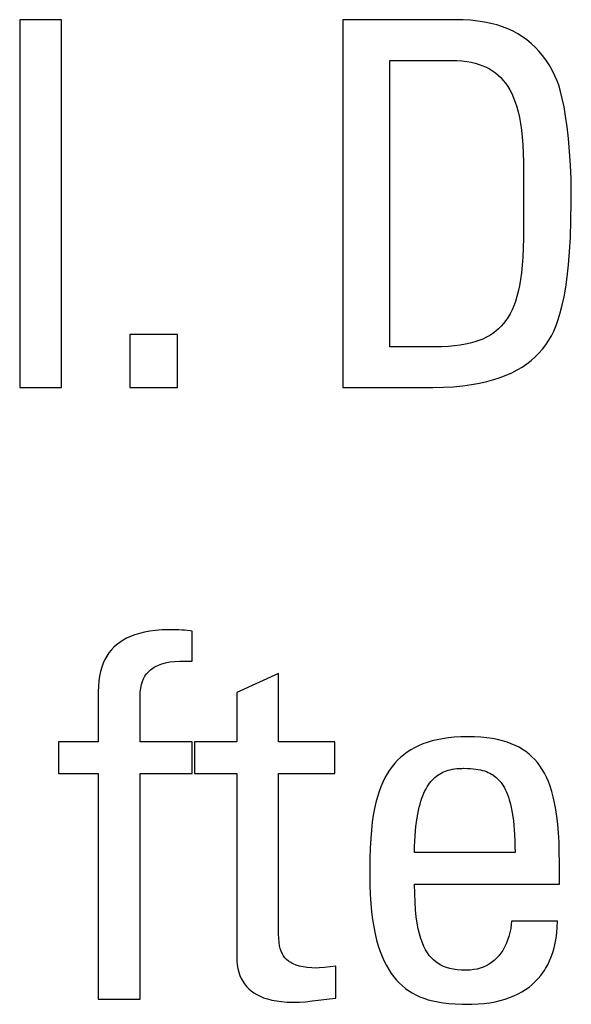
# Model space of a CAD drawing. Header units: millimetres. Extents: x -531 to 1423, y -716 to 1118.
# Tile 58 of 112: x 304.85 to 307.33, y 460.86 to 465.29. Entities that reach past the tile are written whole.
import ezdxf

# ---------------------------------------------------------------- set-up
doc = ezdxf.new("R2010")
doc.units = ezdxf.units.MM
doc.header["$LTSCALE"] = 23.1
doc.layers.get('0').update_dxf_attribs({"linetype": 'CONTINUOUS'})

msp = doc.modelspace()

# ---------------------------------------------------------------- linework, layer by layer
at = {"color": 7}
for p, q in [((304.8461, 465.2916), (304.8461, 463.636)), ((305.0341, 465.2916), (304.8461, 465.2916)), ((305.0341, 463.636), (305.0341, 465.2916)), ((306.2991, 465.2916), (306.2991, 463.636)), ((306.8082, 465.2916), (306.2991, 465.2916)), ((306.8396, 465.291), (306.8082, 465.2916)), ((306.8735, 465.289), (306.8396, 465.291)), ((306.9054, 465.2856), (306.8735, 465.289)), ((306.9357, 465.2809), (306.9054, 465.2856)), ((306.9642, 465.2749), (306.9357, 465.2809)), ((306.9913, 465.2677), (306.9642, 465.2749)), ((307.017, 465.2594), (306.9913, 465.2677)), ((307.0413, 465.2499), (307.017, 465.2594)), ((307.0644, 465.2392), (307.0413, 465.2499)), ((307.0864, 465.2274), (307.0644, 465.2392)), ((307.1073, 465.2144), (307.0864, 465.2274)), ((307.1271, 465.2003), (307.1073, 465.2144)), ((307.146, 465.1849), (307.1271, 465.2003)), ((307.164, 465.1683), (307.146, 465.1849)), ((307.181, 465.1504), (307.164, 465.1683)), ((307.1971, 465.1311), (307.181, 465.1504)), ((307.2124, 465.1105), (307.1971, 465.1311)), ((306.5101, 463.8195), (306.5101, 465.1082)), ((306.5101, 465.1082), (306.7876, 465.1082)), ((306.7876, 465.1082), (306.8121, 465.1076)), ((306.8121, 465.1076), (306.8349, 465.1061)), ((306.8349, 465.1061), (306.8561, 465.1035)), ((306.8561, 465.1035), (306.876, 465.1001)), ((306.876, 465.1001), (306.8946, 465.0958)), ((306.8946, 465.0958), (306.9121, 465.0906)), ((306.9121, 465.0906), (306.9285, 465.0846)), ((306.9285, 465.0846), (306.944, 465.0778)), ((306.944, 465.0778), (306.9586, 465.0701)), ((307.2268, 465.0884), (307.2124, 465.1105)), ((307.2403, 465.0647), (307.2268, 465.0884)), ((306.9586, 465.0701), (306.9724, 465.0616)), ((306.9724, 465.0616), (306.9854, 465.0523)), ((306.9854, 465.0523), (306.9978, 465.042)), ((306.9978, 465.042), (307.0095, 465.0308)), ((307.0095, 465.0308), (307.0206, 465.0186)), ((307.253, 465.0394), (307.2403, 465.0647)), ((307.2614, 465.0199), (307.253, 465.0394)), ((307.0206, 465.0186), (307.0311, 465.0054)), ((307.0311, 465.0054), (307.0409, 464.9911)), ((307.0409, 464.9911), (307.0502, 464.9756)), ((307.2698, 464.9967), (307.2614, 465.0199)), ((307.278, 464.9692), (307.2698, 464.9967)), ((307.0502, 464.9756), (307.059, 464.9588)), ((307.059, 464.9588), (307.0671, 464.9406)), ((307.0671, 464.9406), (307.0747, 464.921)), ((307.286, 464.9371), (307.278, 464.9692)), ((307.0747, 464.921), (307.0817, 464.8997)), ((307.0817, 464.8997), (307.088, 464.8766)), ((307.2937, 464.9), (307.286, 464.9371)), ((307.3009, 464.8576), (307.2937, 464.9)), ((307.088, 464.8766), (307.0937, 464.8516)), ((307.0937, 464.8516), (307.0986, 464.8245)), ((307.3076, 464.8097), (307.3009, 464.8576)), ((307.0986, 464.8245), (307.1028, 464.7951)), ((307.3136, 464.7563), (307.3076, 464.8097)), ((307.1028, 464.7951), (307.1062, 464.7633)), ((307.1062, 464.7633), (307.1088, 464.7288)), ((307.1088, 464.7288), (307.1103, 464.6913)), ((307.3186, 464.6982), (307.3136, 464.7563)), ((307.1103, 464.6913), (307.1109, 464.6507)), ((307.3226, 464.6367), (307.3186, 464.6982)), ((307.1109, 464.6507), (307.1109, 464.3079)), ((307.3252, 464.5756), (307.3226, 464.6367)), ((307.3264, 464.5246), (307.3252, 464.5756)), ((307.3262, 464.4705), (307.3264, 464.5166)), ((307.3264, 464.5166), (307.3264, 464.5246)), ((307.3248, 464.3875), (307.3262, 464.4705)), ((307.3221, 464.3134), (307.3248, 464.3875)), ((307.1109, 464.3079), (307.1102, 464.2634)), ((307.3183, 464.2472), (307.3221, 464.3134)), ((307.1102, 464.2634), (307.1086, 464.2231)), ((307.3135, 464.1881), (307.3183, 464.2472)), ((307.106, 464.1864), (307.1026, 464.153)), ((307.1086, 464.2231), (307.106, 464.1864)), ((307.3077, 464.1351), (307.3135, 464.1881)), ((307.1026, 464.153), (307.0985, 464.1224)), ((307.0985, 464.1224), (307.0936, 464.0945)), ((307.3011, 464.0877), (307.3077, 464.1351)), ((307.0881, 464.0689), (307.0819, 464.0454)), ((307.0936, 464.0945), (307.0881, 464.0689)), ((307.2938, 464.0453), (307.3011, 464.0877)), ((307.0751, 464.0237), (307.0677, 464.0038)), ((307.0819, 464.0454), (307.0751, 464.0237)), ((307.2858, 464.0072), (307.2938, 464.0453)), ((307.0512, 463.9684), (307.0421, 463.9527)), ((307.0598, 463.9854), (307.0512, 463.9684)), ((307.0677, 464.0038), (307.0598, 463.9854)), ((307.2678, 463.9427), (307.2771, 463.9732)), ((307.2771, 463.9732), (307.2858, 464.0072)), ((307.022, 463.9247), (307.011, 463.9122)), ((307.0324, 463.9382), (307.022, 463.9247)), ((307.0421, 463.9527), (307.0324, 463.9382)), ((307.258, 463.9153), (307.2678, 463.9427)), ((306.9735, 463.8799), (306.9594, 463.8708)), ((306.9868, 463.8898), (306.9735, 463.8799)), ((306.9992, 463.9006), (306.9868, 463.8898)), ((307.0052, 463.9063), (306.9992, 463.9006)), ((307.011, 463.9122), (307.0052, 463.9063)), ((307.2369, 463.8689), (307.2477, 463.8908)), ((307.2477, 463.8908), (307.258, 463.9153)), ((305.3406, 463.8745), (305.3406, 463.636)), ((305.5562, 463.8745), (305.3406, 463.8745)), ((305.5562, 463.636), (305.5562, 463.8745)), ((306.8724, 463.836), (306.8508, 463.8312)), ((306.8924, 463.8415), (306.8724, 463.836)), ((306.911, 463.8478), (306.8924, 463.8415)), ((306.9283, 463.8547), (306.911, 463.8478)), ((306.9444, 463.8624), (306.9283, 463.8547)), ((306.9594, 463.8708), (306.9444, 463.8624)), ((307.2117, 463.8287), (307.2255, 463.8493)), ((307.2255, 463.8493), (307.2369, 463.8689)), ((306.7096, 463.8195), (306.5101, 463.8195)), ((306.7433, 463.82), (306.7096, 463.8195)), ((306.7739, 463.8215), (306.7433, 463.82)), ((306.8018, 463.8239), (306.7739, 463.8215)), ((306.8273, 463.8271), (306.8018, 463.8239)), ((306.8508, 463.8312), (306.8273, 463.8271)), ((307.1639, 463.7741), (307.1809, 463.7912)), ((307.1809, 463.7912), (307.1968, 463.8094)), ((307.1968, 463.8094), (307.2117, 463.8287)), ((307.1054, 463.7288), (307.1262, 463.7429)), ((307.1262, 463.7429), (307.1457, 463.758)), ((307.1457, 463.758), (307.1639, 463.7741)), ((307.0341, 463.692), (307.0595, 463.7034)), ((307.0595, 463.7034), (307.0832, 463.7156)), ((307.0832, 463.7156), (307.1054, 463.7288)), ((306.8772, 463.6498), (306.9132, 463.6562)), ((306.9132, 463.6562), (306.9466, 463.6636)), ((306.9466, 463.6636), (306.9778, 463.6721)), ((306.9778, 463.6721), (307.0069, 463.6816)), ((307.0069, 463.6816), (307.0341, 463.692)), ((304.8461, 463.636), (305.0341, 463.636)), ((305.3406, 463.636), (305.5562, 463.636)), ((306.2991, 463.636), (306.6797, 463.636)), ((306.6797, 463.636), (306.7044, 463.6361)), ((306.7044, 463.6361), (306.7525, 463.6376)), ((306.7525, 463.6376), (306.7971, 463.6404)), ((306.7971, 463.6404), (306.8386, 463.6445)), ((306.8386, 463.6445), (306.8772, 463.6498)), ((305.5175, 462.5468), (305.4861, 462.5456)), ((305.5317, 462.5469), (305.5175, 462.5468)), ((305.5623, 462.5463), (305.5317, 462.5469)), ((305.327, 462.5086), (305.3108, 462.4997)), ((305.3445, 462.5166), (305.327, 462.5086)), ((305.3636, 462.5238), (305.3445, 462.5166)), ((305.3843, 462.5301), (305.3636, 462.5238)), ((305.4067, 462.5355), (305.3843, 462.5301)), ((305.431, 462.5399), (305.4067, 462.5355)), ((305.4574, 462.5433), (305.431, 462.5399)), ((305.4861, 462.5456), (305.4574, 462.5433)), ((305.5755, 462.5455), (305.5623, 462.5463)), ((305.5878, 462.5445), (305.5755, 462.5455)), ((305.612, 462.5414), (305.5878, 462.5445)), ((305.6212, 462.54), (305.612, 462.5414)), ((305.6212, 462.4047), (305.6212, 462.54)), ((305.2694, 462.4679), (305.2579, 462.4556)), ((305.2821, 462.4794), (305.2694, 462.4679)), ((305.2958, 462.49), (305.2821, 462.4794)), ((305.3108, 462.4997), (305.2958, 462.49)), ((305.2378, 462.4279), (305.2292, 462.4125)), ((305.2473, 462.4422), (305.2378, 462.4279)), ((305.2579, 462.4556), (305.2473, 462.4422)), ((305.2151, 462.378), (305.2096, 462.3589)), ((305.2216, 462.3959), (305.2151, 462.378)), ((305.2292, 462.4125), (305.2216, 462.3959)), ((305.4341, 462.3666), (305.4447, 462.3746)), ((305.4447, 462.3746), (305.4505, 462.3783)), ((305.4505, 462.3783), (305.4567, 462.3818)), ((305.4567, 462.3818), (305.4701, 462.3881)), ((305.4701, 462.3881), (305.4852, 462.3937)), ((305.4852, 462.3937), (305.5021, 462.3983)), ((305.5021, 462.3983), (305.521, 462.4019)), ((305.521, 462.4019), (305.5421, 462.4045)), ((305.5421, 462.4045), (305.5657, 462.4059)), ((305.5657, 462.4059), (305.5919, 462.406)), ((305.5919, 462.406), (305.6212, 462.4047)), ((305.2052, 462.3383), (305.202, 462.3162)), ((305.2096, 462.3589), (305.2052, 462.3383)), ((305.3981, 462.3138), (305.4032, 462.3264)), ((305.4032, 462.3264), (305.4094, 462.3378)), ((305.4094, 462.3378), (305.4165, 462.3483)), ((305.4165, 462.3483), (305.4247, 462.3579)), ((305.4247, 462.3579), (305.4341, 462.3666)), ((306.0102, 462.3497), (305.8221, 462.2648)), ((306.0102, 462.0424), (306.0102, 462.3497)), ((305.2, 462.2925), (305.1993, 462.2671)), ((305.202, 462.3162), (305.2, 462.2925)), ((305.3885, 462.2676), (305.3907, 462.2846)), ((305.3907, 462.2846), (305.3939, 462.3)), ((305.3939, 462.3), (305.3981, 462.3138)), ((305.1993, 462.2671), (305.1993, 462.0424)), ((305.3873, 462.2396), (305.3874, 462.2483)), ((305.3873, 462.0424), (305.3873, 462.2396)), ((305.3874, 462.2483), (305.3885, 462.2676)), ((305.8221, 462.2648), (305.8221, 462.0424)), ((306.7731, 462.0603), (306.7474, 462.0566)), ((306.8004, 462.063), (306.7731, 462.0603)), ((306.8293, 462.0647), (306.8004, 462.063)), ((306.8601, 462.0653), (306.8293, 462.0647)), ((306.8912, 462.0647), (306.8601, 462.0653)), ((306.92, 462.0631), (306.8912, 462.0647)), ((306.9469, 462.0604), (306.92, 462.0631)), ((306.9719, 462.0569), (306.9469, 462.0604)), ((305.0204, 462.0424), (305.0204, 461.9002)), ((305.1993, 462.0424), (305.0204, 462.0424)), ((305.6212, 462.0424), (305.3873, 462.0424)), ((305.6212, 461.9002), (305.6212, 462.0424)), ((305.6319, 462.0424), (305.6319, 461.9002)), ((305.8221, 462.0424), (305.6319, 462.0424)), ((306.2624, 462.0424), (306.0102, 462.0424)), ((306.2624, 461.9002), (306.2624, 462.0424)), ((306.6214, 462.016), (306.6044, 462.0063)), ((306.6395, 462.0248), (306.6214, 462.016)), ((306.6587, 462.0329), (306.6395, 462.0248)), ((306.679, 462.0401), (306.6587, 462.0329)), ((306.7005, 462.0465), (306.679, 462.0401)), ((306.7233, 462.052), (306.7005, 462.0465)), ((306.7474, 462.0566), (306.7233, 462.052)), ((306.9952, 462.0524), (306.9719, 462.0569)), ((307.0171, 462.0471), (306.9952, 462.0524)), ((307.0375, 462.0409), (307.0171, 462.0471)), ((307.0566, 462.034), (307.0375, 462.0409)), ((307.0746, 462.0262), (307.0566, 462.034)), ((307.0914, 462.0177), (307.0746, 462.0262)), ((307.1073, 462.0084), (307.0914, 462.0177)), ((306.5587, 461.9725), (306.5451, 461.9595)), ((306.573, 461.9846), (306.5587, 461.9725)), ((306.5882, 461.9958), (306.573, 461.9846)), ((306.6044, 462.0063), (306.5882, 461.9958)), ((307.1223, 461.9983), (307.1073, 462.0084)), ((307.1294, 461.9929), (307.1223, 461.9983)), ((307.1364, 461.9873), (307.1294, 461.9929)), ((307.1497, 461.9755), (307.1364, 461.9873)), ((307.1622, 461.9628), (307.1497, 461.9755)), ((306.5202, 461.9309), (306.5088, 461.9151)), ((306.5323, 461.9457), (306.5202, 461.9309)), ((306.5451, 461.9595), (306.5323, 461.9457)), ((307.174, 461.9491), (307.1622, 461.9628)), ((307.1851, 461.9344), (307.174, 461.9491)), ((307.1956, 461.9186), (307.1851, 461.9344)), ((305.0204, 461.9002), (305.1993, 461.9002)), ((305.1993, 461.9002), (305.1993, 460.8844)), ((305.3873, 460.8844), (305.3873, 461.9002)), ((305.3873, 461.9002), (305.6212, 461.9002)), ((305.6319, 461.9002), (305.8221, 461.9002)), ((305.8221, 461.9002), (305.8221, 461.077)), ((306.0103, 461.178), (306.0102, 461.9002)), ((306.0102, 461.9002), (306.2624, 461.9002)), ((306.4981, 461.8983), (306.4881, 461.8803)), ((306.5088, 461.9151), (306.4981, 461.8983)), ((306.7071, 461.8766), (306.7135, 461.8824)), ((306.7135, 461.8824), (306.72, 461.8878)), ((306.72, 461.8878), (306.7268, 461.8928)), ((306.7268, 461.8928), (306.7338, 461.8974)), ((306.7338, 461.8974), (306.7411, 461.9016)), ((306.7411, 461.9016), (306.7486, 461.9054)), ((306.7486, 461.9054), (306.7565, 461.9088)), ((306.7565, 461.9088), (306.7647, 461.9119)), ((306.7647, 461.9119), (306.7732, 461.9146)), ((306.7732, 461.9146), (306.7821, 461.9169)), ((306.7821, 461.9169), (306.7915, 461.9189)), ((306.7915, 461.9189), (306.8014, 461.9206)), ((306.8014, 461.9206), (306.8119, 461.9218)), ((306.8119, 461.9218), (306.823, 461.9227)), ((306.823, 461.9227), (306.8349, 461.9231)), ((306.8349, 461.9231), (306.8418, 461.9232)), ((306.8418, 461.9232), (306.8434, 461.9232)), ((306.8434, 461.9232), (306.859, 461.9229)), ((306.859, 461.9229), (306.8729, 461.9223)), ((306.8729, 461.9223), (306.8856, 461.9213)), ((306.8856, 461.9213), (306.8972, 461.92)), ((306.8972, 461.92), (306.9079, 461.9183)), ((306.9079, 461.9183), (306.918, 461.9163)), ((306.918, 461.9163), (306.9274, 461.914)), ((306.9274, 461.914), (306.9362, 461.9114)), ((306.9362, 461.9114), (306.9446, 461.9084)), ((306.9446, 461.9084), (306.9525, 461.9051)), ((306.9525, 461.9051), (306.9601, 461.9015)), ((306.9601, 461.9015), (306.9673, 461.8975)), ((306.9673, 461.8975), (306.9742, 461.8932)), ((306.9742, 461.8932), (306.9809, 461.8885)), ((306.9809, 461.8885), (306.9872, 461.8834)), ((306.9872, 461.8834), (306.9934, 461.8779)), ((307.2055, 461.9017), (307.1956, 461.9186)), ((307.2147, 461.8834), (307.2055, 461.9017)), ((307.2233, 461.8637), (307.2147, 461.8834)), ((306.4699, 461.8405), (306.4618, 461.8185)), ((306.4787, 461.8611), (306.4699, 461.8405)), ((306.4881, 461.8803), (306.4787, 461.8611)), ((306.6731, 461.8311), (306.6783, 461.8401)), ((306.6783, 461.8401), (306.6837, 461.8484)), ((306.6837, 461.8484), (306.6893, 461.8563)), ((306.6893, 461.8563), (306.6921, 461.86)), ((306.6921, 461.86), (306.695, 461.8635)), ((306.695, 461.8635), (306.701, 461.8703)), ((306.701, 461.8703), (306.7071, 461.8766)), ((306.9934, 461.8779), (306.9993, 461.872)), ((306.9993, 461.872), (307.005, 461.8656)), ((307.005, 461.8656), (307.0105, 461.8587)), ((307.0105, 461.8587), (307.0158, 461.8513)), ((307.0158, 461.8513), (307.0209, 461.8433)), ((307.0209, 461.8433), (307.0258, 461.8348)), ((307.2313, 461.8425), (307.2233, 461.8637)), ((307.2387, 461.8195), (307.2313, 461.8425)), ((306.4544, 461.7949), (306.4476, 461.7694)), ((306.4618, 461.8185), (306.4544, 461.7949)), ((306.6543, 461.7885), (306.6587, 461.8002)), ((306.6587, 461.8002), (306.6633, 461.8112)), ((306.6633, 461.8112), (306.6681, 461.8215)), ((306.6681, 461.8215), (306.6731, 461.8311)), ((307.0258, 461.8348), (307.0305, 461.8256)), ((307.0305, 461.8256), (307.0351, 461.8157)), ((307.0351, 461.8157), (307.0394, 461.8052)), ((307.0394, 461.8052), (307.0436, 461.7938)), ((307.0436, 461.7938), (307.0475, 461.7816)), ((307.2455, 461.7946), (307.2387, 461.8195)), ((307.2516, 461.7676), (307.2455, 461.7946)), ((306.4476, 461.7694), (306.4415, 461.7421)), ((306.6423, 461.7484), (306.6461, 461.7626)), ((306.6461, 461.7626), (306.6501, 461.776)), ((306.6501, 461.776), (306.6543, 461.7885)), ((307.0475, 461.7816), (307.0512, 461.7686)), ((307.0512, 461.7686), (307.0547, 461.7545)), ((307.0547, 461.7545), (307.0579, 461.7395)), ((307.257, 461.7383), (307.2516, 461.7676)), ((306.4361, 461.7125), (306.4314, 461.6804)), ((306.4415, 461.7421), (306.4361, 461.7125)), ((306.6327, 461.6998), (306.6356, 461.717)), ((306.6356, 461.717), (306.6389, 461.7332)), ((306.6389, 461.7332), (306.6423, 461.7484)), ((307.0579, 461.7395), (307.0609, 461.7233)), ((307.0609, 461.7233), (307.0637, 461.706)), ((307.0637, 461.706), (307.0661, 461.6874)), ((307.2617, 461.7064), (307.257, 461.7383)), ((307.2657, 461.6714), (307.2617, 461.7064)), ((306.4314, 461.6804), (306.4275, 461.6453)), ((306.6258, 461.6413), (306.6277, 461.662)), ((306.6277, 461.662), (306.6301, 461.6815)), ((306.6301, 461.6815), (306.6327, 461.6998)), ((307.0661, 461.6874), (307.0682, 461.6676)), ((307.0682, 461.6676), (307.07, 461.6462)), ((307.2689, 461.6331), (307.2657, 461.6714)), ((306.4275, 461.6453), (306.4243, 461.6069)), ((306.6229, 461.5959), (306.6241, 461.6192)), ((306.6241, 461.6192), (306.6258, 461.6413)), ((307.07, 461.6462), (307.0715, 461.6234)), ((307.0715, 461.6234), (307.0725, 461.599)), ((307.2712, 461.5909), (307.2689, 461.6331)), ((306.4243, 461.6069), (306.422, 461.5641)), ((306.622, 461.5711), (306.6229, 461.5959)), ((307.0725, 461.599), (307.0732, 461.5728)), ((307.0732, 461.5728), (307.0734, 461.5448)), ((307.2725, 461.5441), (307.2712, 461.5909)), ((306.422, 461.5641), (306.4205, 461.5159)), ((306.6216, 461.5448), (306.622, 461.5711)), ((307.0734, 461.5448), (306.6216, 461.5448)), ((307.2729, 461.5012), (307.2725, 461.5441)), ((306.4205, 461.5159), (306.4198, 461.4599)), ((307.2729, 461.4026), (307.2729, 461.5012)), ((306.4198, 461.4599), (306.4198, 461.4462)), ((306.4198, 461.4462), (306.4204, 461.3995)), ((306.4204, 461.3995), (306.422, 461.3559)), ((306.6222, 461.3595), (306.6216, 461.4026)), ((306.6216, 461.4026), (307.2729, 461.4026)), ((306.422, 461.3559), (306.4247, 461.3153)), ((306.6237, 461.3208), (306.6222, 461.3595)), ((306.4247, 461.3153), (306.4283, 461.2775)), ((306.6263, 461.2859), (306.6237, 461.3208)), ((306.4283, 461.2775), (306.4328, 461.2423)), ((306.6296, 461.2544), (306.6263, 461.2859)), ((306.4328, 461.2423), (306.4381, 461.2095)), ((306.6337, 461.2262), (306.6296, 461.2544)), ((306.6385, 461.2007), (306.6337, 461.2262)), ((307.0563, 461.2221), (307.0538, 461.2028)), ((307.0573, 461.2352), (307.0563, 461.2221)), ((307.2637, 461.2352), (307.0573, 461.2352)), ((307.2629, 461.2087), (307.2637, 461.2352)), ((306.0108, 461.1571), (306.0103, 461.178)), ((306.4381, 461.2095), (306.4442, 461.1789)), ((306.4442, 461.1789), (306.451, 461.1505)), ((306.644, 461.1779), (306.6385, 461.2007)), ((306.65, 461.1573), (306.644, 461.1779)), ((307.0503, 461.1841), (307.0457, 461.1663)), ((307.0538, 461.2028), (307.0503, 461.1841)), ((307.258, 461.1596), (307.261, 461.1835)), ((307.261, 461.1835), (307.2629, 461.2087)), ((306.0122, 461.14), (306.0108, 461.1571)), ((306.0144, 461.1252), (306.0122, 461.14)), ((306.451, 461.1505), (306.4585, 461.1241)), ((306.6566, 461.1388), (306.65, 461.1573)), ((306.6637, 461.1221), (306.6566, 461.1388)), ((307.0338, 461.1334), (307.0265, 461.1183)), ((307.0402, 461.1494), (307.0338, 461.1334)), ((307.0457, 461.1663), (307.0402, 461.1494)), ((307.2491, 461.1152), (307.254, 461.1368)), ((307.254, 461.1368), (307.258, 461.1596)), ((306.0175, 461.1121), (306.0144, 461.1252)), ((306.0215, 461.1003), (306.0175, 461.1121)), ((306.0263, 461.0897), (306.0215, 461.1003)), ((306.032, 461.08), (306.0263, 461.0897)), ((306.4585, 461.1241), (306.4667, 461.0996)), ((306.4667, 461.0996), (306.4754, 461.0768)), ((306.6713, 461.1072), (306.6637, 461.1221)), ((306.6794, 461.0937), (306.6713, 461.1072)), ((306.688, 461.0816), (306.6794, 461.0937)), ((307.0098, 461.0913), (307.0004, 461.0794)), ((307.0185, 461.1043), (307.0098, 461.0913)), ((307.0265, 461.1183), (307.0185, 461.1043)), ((307.2364, 461.075), (307.2432, 461.0946)), ((307.2432, 461.0946), (307.2491, 461.1152)), ((305.8221, 461.077), (305.8227, 461.0573)), ((305.8227, 461.0573), (305.8245, 461.0391)), ((306.0387, 461.0711), (306.032, 461.08)), ((306.0463, 461.063), (306.0387, 461.0711)), ((306.0551, 461.0556), (306.0463, 461.063)), ((306.0651, 461.0489), (306.0551, 461.0556)), ((306.0706, 461.0458), (306.0651, 461.0489)), ((306.0764, 461.0429), (306.0706, 461.0458)), ((306.0893, 461.0376), (306.0764, 461.0429)), ((306.4754, 461.0768), (306.4848, 461.0555)), ((306.4848, 461.0555), (306.4948, 461.0358)), ((306.6971, 461.0708), (306.688, 461.0816)), ((306.7068, 461.0611), (306.6971, 461.0708)), ((306.717, 461.0524), (306.7068, 461.0611)), ((306.7279, 461.0448), (306.717, 461.0524)), ((306.7395, 461.0381), (306.7279, 461.0448)), ((306.9564, 461.0417), (306.9439, 461.0348)), ((306.9683, 461.0496), (306.9564, 461.0417)), ((306.9796, 461.0585), (306.9683, 461.0496)), ((306.9903, 461.0685), (306.9796, 461.0585)), ((307.0004, 461.0794), (306.9903, 461.0685)), ((307.2202, 461.0388), (307.2288, 461.0565)), ((307.2288, 461.0565), (307.2364, 461.075)), ((305.8245, 461.0391), (305.8274, 461.0221)), ((305.8274, 461.0221), (305.8313, 461.0063)), ((305.8313, 461.0063), (305.8363, 460.9916)), ((306.1038, 461.0331), (306.0893, 461.0376)), ((306.1201, 461.0294), (306.1038, 461.0331)), ((306.1384, 461.0266), (306.1201, 461.0294)), ((306.1591, 461.0249), (306.1384, 461.0266)), ((306.1822, 461.0243), (306.1591, 461.0249)), ((306.1933, 461.0249), (306.1822, 461.0243)), ((306.2164, 461.0274), (306.1933, 461.0249)), ((306.267, 461.0335), (306.2164, 461.0274)), ((306.267, 460.889), (306.267, 461.0335)), ((306.4948, 461.0358), (306.5053, 461.0175)), ((306.5053, 461.0175), (306.5165, 461.0005)), ((306.5165, 461.0005), (306.5282, 460.9848)), ((306.7519, 461.0322), (306.7395, 461.0381)), ((306.7653, 461.0272), (306.7519, 461.0322)), ((306.7798, 461.023), (306.7653, 461.0272)), ((306.7956, 461.0197), (306.7798, 461.023)), ((306.8129, 461.0172), (306.7956, 461.0197)), ((306.8321, 461.0157), (306.8129, 461.0172)), ((306.8537, 461.0151), (306.8321, 461.0157)), ((306.8555, 461.0151), (306.8537, 461.0151)), ((306.872, 461.0156), (306.8555, 461.0151)), ((306.8877, 461.0174), (306.872, 461.0156)), ((306.9027, 461.0202), (306.8877, 461.0174)), ((306.9171, 461.024), (306.9027, 461.0202)), ((306.9308, 461.0289), (306.9171, 461.024)), ((306.9439, 461.0348), (306.9308, 461.0289)), ((307.1895, 460.9912), (307.2006, 461.0062)), ((307.2006, 461.0062), (307.2058, 461.014)), ((307.2058, 461.014), (307.2108, 461.0221)), ((307.2108, 461.0221), (307.2202, 461.0388)), ((305.8363, 460.9916), (305.8422, 460.9779)), ((305.8422, 460.9779), (305.8491, 460.9651)), ((305.8491, 460.9651), (305.857, 460.9532)), ((305.857, 460.9532), (305.8659, 460.9421)), ((306.5282, 460.9848), (306.5404, 460.9702)), ((306.5404, 460.9702), (306.5533, 460.9567)), ((306.5533, 460.9567), (306.5668, 460.9442)), ((307.1511, 460.951), (307.1647, 460.9636)), ((307.1647, 460.9636), (307.1775, 460.977)), ((307.1775, 460.977), (307.1895, 460.9912)), ((305.8659, 460.9421), (305.8758, 460.9317)), ((305.8758, 460.9317), (305.8868, 460.9221)), ((305.8868, 460.9221), (305.8989, 460.9133)), ((305.8989, 460.9133), (305.9122, 460.9052)), ((306.5668, 460.9442), (306.5809, 460.9328)), ((306.5809, 460.9328), (306.5958, 460.9222)), ((306.5958, 460.9222), (306.6114, 460.9126)), ((306.6114, 460.9126), (306.6279, 460.9038)), ((307.0687, 460.8997), (307.0872, 460.9084)), ((307.0872, 460.9084), (307.1046, 460.9179)), ((307.1046, 460.9179), (307.121, 460.9282)), ((307.121, 460.9282), (307.1365, 460.9392)), ((307.1365, 460.9392), (307.1511, 460.951)), ((305.1993, 460.8844), (305.3873, 460.8844)), ((305.9122, 460.9052), (305.9268, 460.8979)), ((305.9268, 460.8979), (305.9429, 460.8913)), ((305.9429, 460.8913), (305.9604, 460.8855)), ((305.9604, 460.8855), (305.9795, 460.8806)), ((305.9795, 460.8806), (306.0005, 460.8765)), ((306.0005, 460.8765), (306.0233, 460.8735)), ((306.0233, 460.8735), (306.0482, 460.8715)), ((306.0482, 460.8715), (306.0752, 460.8706)), ((306.0752, 460.8706), (306.0813, 460.8706)), ((306.0813, 460.8706), (306.1045, 460.8712)), ((306.1045, 460.8712), (306.1306, 460.8731)), ((306.1306, 460.8731), (306.1618, 460.8765)), ((306.1618, 460.8765), (306.2022, 460.8818)), ((306.2022, 460.8818), (306.2385, 460.8863)), ((306.2385, 460.8863), (306.267, 460.889)), ((306.6279, 460.9038), (306.6452, 460.8958)), ((306.6452, 460.8958), (306.6636, 460.8886)), ((306.6636, 460.8886), (306.6831, 460.8823)), ((306.6831, 460.8823), (306.7039, 460.8767)), ((306.7039, 460.8767), (306.7261, 460.872)), ((306.7261, 460.872), (306.75, 460.8681)), ((306.75, 460.8681), (306.7759, 460.8651)), ((306.7759, 460.8651), (306.8041, 460.863)), ((306.9077, 460.863), (306.9344, 460.8654)), ((306.9344, 460.8654), (306.9598, 460.8688)), ((306.9598, 460.8688), (306.9839, 460.8732)), ((306.9839, 460.8732), (307.0069, 460.8785)), ((307.0069, 460.8785), (307.0286, 460.8847)), ((307.0286, 460.8847), (307.0492, 460.8918)), ((307.0492, 460.8918), (307.0687, 460.8997)), ((306.8041, 460.863), (306.8351, 460.8617)), ((306.8351, 460.8617), (306.8601, 460.8615)), ((306.8601, 460.8615), (306.8796, 460.8617)), ((306.8796, 460.8617), (306.9077, 460.863))]:
    msp.add_line(p, q, dxfattribs=at)

doc.saveas('drawing.dxf')
